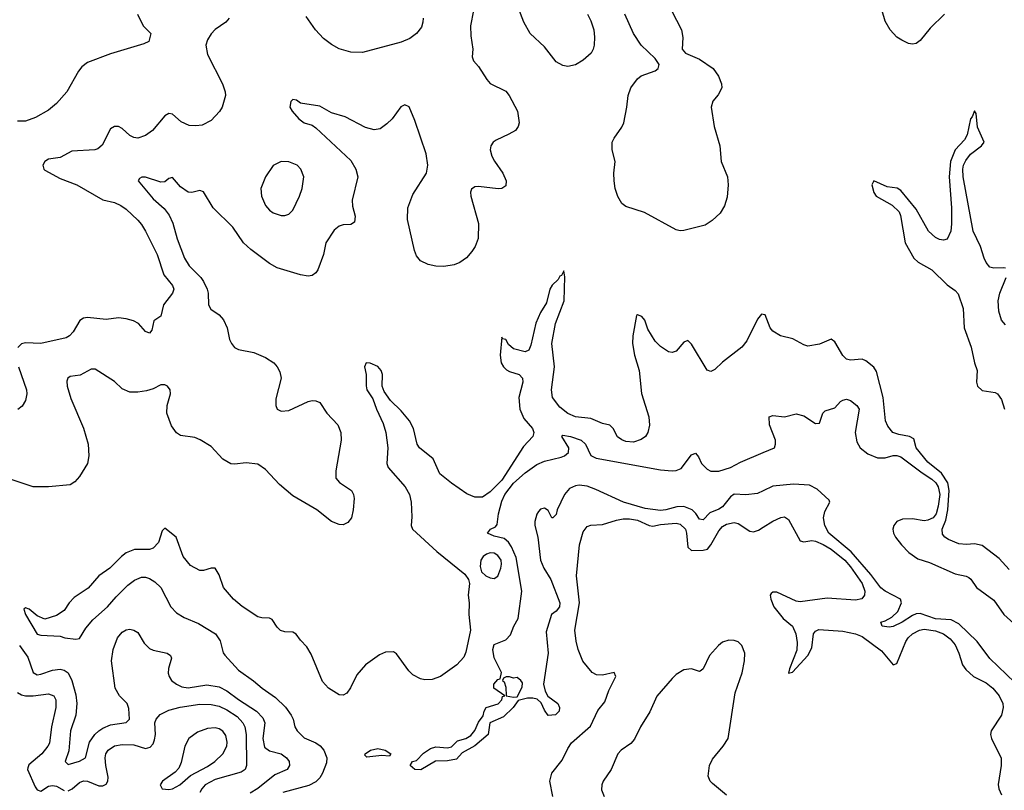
# Model space of a CAD drawing. Header units: inches. Extents: x 1771504 to 1971212, y 471788 to 643615.
# Tile 222 of 256: x 1786160 to 1791245, y 612922 to 616902. Entities that reach past the tile are written whole.
import ezdxf

# ---------------------------------------------------------------- set-up
doc = ezdxf.new("R2010")
doc.units = ezdxf.units.IN
doc.header["$MEASUREMENT"] = 0
doc.layers.add('B7681', color=7, linetype='Continuous')
doc.layers.add('B7691', color=7, linetype='Continuous')

msp = doc.modelspace()

# ---------------------------------------------------------------- linework, layer by layer
at = {"layer": 'B7681', "color": 5}
for points, elevation in [([(1788503.5, 616950), (1788488.7, 616870), (1788490, 616818), (1788500.9, 616750), (1788496.8, 616710), (1788499.8, 616699.8), (1788503.1, 616690), (1788530, 616660.4), (1788572.7, 616592.7), (1788590, 616572.7), (1788670, 616533.2), (1788688.5, 616510), (1788731.4, 616430), (1788740.3, 616370), (1788734.7, 616350), (1788720.5, 616330), (1788687, 616310), (1788619.9, 616280.1), (1788606, 616270), (1788592.8, 616250), (1788589.8, 616230), (1788598, 616198), (1788611.3, 616171.3), (1788655.4, 616110), (1788671.8, 616070), (1788670, 616044.7), (1788649.5, 616030.5), (1788631.5, 616028.5), (1788530, 616041.1), (1788510, 616038.7), (1788492.9, 616027.1), (1788488.5, 616011.5), (1788489.8, 615990), (1788529, 615850), (1788527.3, 615772.7), (1788512.2, 615730), (1788495.7, 615704.3), (1788467.3, 615672.7), (1788432.3, 615647.7), (1788404, 615636), (1788350, 615626.9), (1788310, 615629.2), (1788270, 615637.8), (1788230, 615656.9), (1788210, 615682.6), (1788198.3, 615710), (1788162.1, 615870), (1788165.1, 615930), (1788190, 615998.9), (1788261.1, 616110), (1788267.2, 616150), (1788258.7, 616210), (1788201.2, 616381.2), (1788171.9, 616451.9), (1788150, 616463), (1788128.8, 616451.2), (1788083, 616390), (1788056.6, 616363.4), (1788021, 616339), (1787990, 616333.8), (1787946.1, 616346.1), (1787840.8, 616400.8), (1787770, 616421.5), (1787710, 616455.2), (1787610.4, 616470.4), (1787590, 616487.3), (1787570, 616490.7), (1787560.1, 616479.9), (1787556.2, 616450), (1787567.6, 616430), (1787602.6, 616390), (1787629.6, 616370), (1787670, 616356.8), (1787690, 616344.4), (1787870, 616174.5), (1787895.7, 616130), (1787906.8, 616090), (1787877.2, 615970), (1787878.3, 615938.3), (1787891.9, 615888.1), (1787890, 615856), (1787870, 615843.8), (1787830, 615843.1), (1787810, 615835.8), (1787784.9, 615815.1), (1787740.8, 615750), (1787729.1, 615690), (1787699.3, 615610), (1787690, 615595.3), (1787670, 615580.3), (1787650, 615577.4), (1787610, 615584.2), (1787490, 615620.2), (1787450, 615642.6), (1787354.6, 615714.6), (1787315.5, 615750), (1787260.7, 615830), (1787159.5, 615930), (1787110, 616012.4), (1787090, 616019.5), (1787050, 616010.3), (1787030, 616011.8), (1786990, 616039.6), (1786950, 616086.7), (1786930, 616081.3), (1786910, 616064.9), (1786890, 616062.8), (1786810, 616088.8), (1786791.5, 616088.5), (1786778.9, 616081.1), (1786772, 616070), (1786850, 615977.6), (1786906.6, 615926.6), (1786932.3, 615892.3), (1786951.1, 615851.1), (1786974.1, 615770), (1787010.9, 615670), (1787035.3, 615630), (1787095.4, 615570), (1787109.3, 615550), (1787128.6, 615510), (1787133.3, 615490), (1787135.3, 615430), (1787147.6, 615407.6), (1787190, 615378.5), (1787212.4, 615352.4), (1787231.7, 615310), (1787244.4, 615250), (1787253.3, 615230), (1787269.9, 615209.9), (1787290, 615198.4), (1787370, 615183.7), (1787430, 615156.8), (1787471.9, 615130), (1787490.7, 615110), (1787503.8, 615083.8), (1787509.8, 615050), (1787483.4, 614943.4), (1787483.5, 614910), (1787490.8, 614890.8), (1787510, 614880.4), (1787550, 614883.4), (1787649.6, 614929.6), (1787670, 614934.7), (1787690, 614933.6), (1787710, 614924.5), (1787746, 614870), (1787803.5, 614810), (1787818.2, 614770), (1787819.8, 614730), (1787792.9, 614572.9), (1787793.4, 614533.4), (1787811.1, 614511.1), (1787873, 614470), (1787884.7, 614450), (1787888.2, 614430), (1787883, 614370), (1787874, 614330), (1787854.5, 614305.5), (1787830, 614293), (1787810, 614294.4), (1787770, 614310.4), (1787694.8, 614370), (1787570, 614443), (1787501.6, 614501.6), (1787430, 614578.9), (1787390, 614605.7), (1787330, 614613.4), (1787270, 614606.7), (1787250, 614608.5), (1787210, 614633.1), (1787150, 614696.9), (1787092.3, 614732.3), (1787064.2, 614744.2), (1786990, 614755.3), (1786970, 614768.4), (1786943.9, 614803.9), (1786919.6, 614870), (1786922.2, 614910), (1786939.6, 614970), (1786938, 614990), (1786923, 615010), (1786910, 615016.5), (1786890, 615015.9), (1786850, 614995.6), (1786815.3, 614984.7), (1786770, 614978), (1786730, 614978.9), (1786690, 614996.2), (1786650, 615033.8), (1786550, 615096.9), (1786530, 615097.4), (1786473.6, 615066.4), (1786421.4, 615058.6), (1786409, 615051), (1786404.6, 615035.4), (1786406, 615010), (1786424.9, 614944.9), (1786490, 614793), (1786513.4, 614710), (1786517.7, 614650), (1786510.8, 614610), (1786470, 614542.4), (1786445.2, 614514.8), (1786420.4, 614499.6), (1786310, 614490.2), (1786230, 614490.2), (1786105.5, 614530)], 520), ([(1789093.2, 616930), (1789110, 616896.8), (1789124.5, 616850), (1789128.7, 616811.3), (1789127.1, 616770), (1789122.2, 616750), (1789110.7, 616730), (1789070, 616693), (1789030, 616669.2), (1788990, 616660.2), (1788965.3, 616665.3), (1788930, 616684), (1788870, 616762.3), (1788796.9, 616830), (1788763.1, 616890), (1788732.2, 616970)], 520), ([(1789525.6, 616950), (1789578.3, 616850), (1789584.7, 616810), (1789581.2, 616750), (1789599, 616730), (1789670, 616698.7), (1789740.7, 616650), (1789769.6, 616610), (1789784.5, 616570), (1789786.6, 616550), (1789766.5, 616513.5), (1789739.4, 616480.6), (1789731.2, 616450), (1789747, 616350), (1789775.9, 616250), (1789783.1, 616170), (1789814.7, 616090), (1789818.5, 616050), (1789814.3, 615985.7), (1789800.1, 615939.9), (1789777.2, 615902.8), (1789735.8, 615864.2), (1789699.5, 615840.5), (1789590, 615813.1), (1789570, 615812), (1789550, 615817), (1789386.1, 615906.1), (1789290, 615937.3), (1789270, 615953.1), (1789248.3, 615988.3), (1789234.8, 616030), (1789229.4, 616070), (1789228.8, 616110), (1789235.7, 616170), (1789219.4, 616230), (1789220.2, 616270), (1789229.5, 616290.5), (1789270, 616346.6), (1789279.3, 616370), (1789296.1, 616450), (1789302.6, 616510), (1789315.6, 616550), (1789350, 616596.8), (1789370, 616611.8), (1789442, 616638), (1789457.1, 616650), (1789462.4, 616670), (1789442, 616702), (1789370, 616770.3), (1789330.2, 616830), (1789285.4, 616930)], 520), ([(1786769.6, 616930), (1786797.2, 616870), (1786838, 616830), (1786828, 616790), (1786802, 616778), (1786630, 616725.7), (1786510, 616681.1), (1786482, 616658), (1786464, 616636), (1786403.6, 616530), (1786351.1, 616468.9), (1786310, 616435.5), (1786242.3, 616397.7), (1786190, 616377.6), (1786150, 616377.6)], 560), ([(1787241.6, 616910), (1787224.5, 616890), (1787170, 616851.8), (1787150, 616828.8), (1787130, 616797.6), (1787121.5, 616770), (1787130, 616722.9), (1787208.5, 616570), (1787221.3, 616530), (1787223, 616510), (1787206, 616450), (1787192.1, 616427.9), (1787150, 616381.6), (1787102.3, 616357.7), (1787070, 616353.4), (1787036.3, 616356.3), (1786995.1, 616375.1), (1786950, 616414.4), (1786930, 616417.6), (1786910, 616405.3), (1786846, 616330), (1786810, 616303.6), (1786770, 616290.3), (1786750, 616293.4), (1786730, 616303.7), (1786690, 616340.4), (1786670, 616350.3), (1786650, 616350.4), (1786630, 616339.1), (1786585.5, 616254.5), (1786564.4, 616235.6), (1786548, 616230), (1786430, 616222.6), (1786370, 616191.1), (1786310, 616181.2), (1786289.7, 616170), (1786280.4, 616150), (1786284.7, 616130), (1786290, 616124.7), (1786370, 616081.3), (1786455.8, 616050), (1786590, 615972.3), (1786650, 615957.5), (1786683, 615943), (1786710, 615923.8), (1786770, 615866.2), (1786790, 615844.2), (1786810.6, 615810), (1786869.8, 615690), (1786904.7, 615584.7), (1786949.5, 615530), (1786956.2, 615510), (1786949.2, 615490), (1786903.7, 615430), (1786889.5, 615370.5), (1786852.9, 615347.1), (1786842, 615298), (1786830, 615282.8), (1786810, 615291), (1786773.5, 615333.5), (1786747.4, 615347.4), (1786710, 615357.6), (1786670, 615362.4), (1786607.2, 615352.8), (1786510, 615364.4), (1786490, 615360.3), (1786470.9, 615349.1), (1786436.9, 615290), (1786418.4, 615270), (1786400.4, 615259.6), (1786270, 615229.2), (1786190, 615232.6), (1786170, 615228.5), (1786150.9, 615209.1)], 540), ([(1788243, 616910), (1788242.4, 616890), (1788236, 616864), (1788209.8, 616830.2), (1788174.6, 616805.4), (1788130, 616786), (1787930, 616732.4), (1787870, 616734), (1787810, 616752.2), (1787770, 616774), (1787730, 616804.9), (1787688.7, 616850), (1787639.2, 616919.2)], 540), ([(1790000, 615379.5), (1789990, 615381.1), (1789970, 615355.6), (1789915.8, 615244.2), (1789890, 615210.3), (1789790, 615133.1), (1789750, 615095.8), (1789730, 615085.5), (1789710, 615092.7), (1789630, 615226.7), (1789610, 615244.4), (1789590, 615237.1), (1789550, 615190.4), (1789530, 615183.1), (1789510, 615187), (1789470, 615213.4), (1789442.3, 615242.3), (1789404.1, 615304.1), (1789388.9, 615350), (1789372.8, 615370), (1789350, 615378.4), (1789345.6, 615374.4), (1789325.7, 615270), (1789324.2, 615230), (1789335.6, 615170), (1789358.6, 615090), (1789371.4, 614971.4), (1789408.2, 614851.8), (1789412.4, 614807.6), (1789404.7, 614770), (1789391.5, 614750), (1789370, 614733.4), (1789330, 614720.2), (1789290, 614723.9), (1789270, 614731.7), (1789247.9, 614747.9), (1789224.2, 614790), (1789207.1, 614807.1), (1789170, 614816.9), (1789110, 614842.9), (1789030, 614851.4), (1788990, 614868.1), (1788950, 614901.1), (1788910.8, 614950.8), (1788906.3, 614990), (1788921.6, 615110), (1788908.3, 615230), (1788927.1, 615332.9), (1788972.7, 615450), (1788974.7, 615574.7), (1788970, 615604.7), (1788958.9, 615581.1), (1788950, 615577.1), (1788940.4, 615559.6), (1788910, 615530.2), (1788898.5, 615510), (1788879.9, 615440.1), (1788849.9, 615390), (1788825.1, 615334.9), (1788799.7, 615220.3), (1788790, 615195.8), (1788770, 615187.5), (1788710, 615202.9), (1788684, 615224), (1788670, 615250.4), (1788653.2, 615253.2), (1788650, 615262), (1788641.9, 615170), (1788647.3, 615130), (1788658.6, 615110), (1788674.5, 615094.5), (1788690, 615084.6), (1788739.7, 615070), (1788756.8, 615050), (1788759, 615030), (1788737.9, 614950), (1788742.9, 614890), (1788762.8, 614842.8), (1788808.7, 614790), (1788815.3, 614770), (1788809.8, 614750), (1788761.6, 614698.4), (1788650, 614523.9), (1788590, 614464.2), (1788550, 614436.1), (1788510, 614436.1), (1788470, 614452.7), (1788390, 614508), (1788330, 614556.5), (1788294.6, 614634.6), (1788225.2, 614690), (1788213.4, 614710), (1788194.2, 614790), (1788173.5, 614830), (1788130, 614882.4), (1788075.1, 614935.1), (1788042.4, 614982.4), (1788032.8, 615010), (1788034, 615070), (1788026.2, 615090), (1788010, 615110.2), (1787970, 615128.4), (1787949.4, 615130), (1787940.5, 615110), (1787948.9, 615070), (1787948.8, 615011.2), (1787953.7, 614990), (1787984.5, 614944.5), (1788003.1, 614890), (1788037.1, 614817.1), (1788050.3, 614770), (1788060.7, 614690), (1788055.6, 614610), (1788063.6, 614590), (1788150.2, 614490.2), (1788172.7, 614450), (1788182.2, 614410), (1788186, 614334), (1788182.2, 614290), (1788187.9, 614270), (1788314.7, 614154.7), (1788458.6, 614038.6), (1788477.7, 614010), (1788482.4, 613990), (1788476.8, 613930), (1788481.1, 613890), (1788479.4, 613830), (1788488.4, 613750), (1788464.3, 613635.7), (1788454.3, 613610), (1788416.8, 613570), (1788332.8, 613510), (1788290, 613494.4), (1788252.4, 613492.4), (1788230, 613498), (1788190, 613517.7), (1788170, 613538.3), (1788106.6, 613626.6), (1788090, 613636.9), (1788050, 613635.8), (1788017.9, 613622.1), (1787946, 613570), (1787900.9, 613519.1), (1787869, 613451), (1787850, 613423.7), (1787830, 613413.7), (1787810, 613416), (1787755.3, 613450), (1787723.2, 613483.2), (1787665.6, 613625.6), (1787643, 613663), (1787610, 613698), (1787588.8, 613728.8), (1787570, 613738), (1787530, 613740.9), (1787507.6, 613747.6), (1787490, 613764.9), (1787464.3, 613804.3), (1787450, 613811.4), (1787410, 613812.1), (1787390, 613817.2), (1787310, 613872.2), (1787264.9, 613910), (1787213.6, 613970), (1787190, 614034.4), (1787170, 614068.8), (1787150, 614069.2), (1787110, 614057.1), (1787090, 614056.8), (1787042.6, 614082.6), (1787004.4, 614130), (1786968.1, 614230), (1786910, 614276.5), (1786897, 614263), (1786877.3, 614202.7), (1786850, 614171.8), (1786830, 614165.1), (1786754, 614166), (1786710, 614148), (1786685.8, 614130), (1786626.3, 614070), (1786569.8, 614030), (1786514.2, 613965.8), (1786441.8, 613918.2), (1786416.2, 613890), (1786390, 613851), (1786350, 613824.7), (1786290, 613806), (1786250, 613824), (1786210, 613857.3), (1786190, 613864.7), (1786182, 613858), (1786190, 613829.3), (1786250, 613728.6), (1786270, 613722.7), (1786370, 613718), (1786394, 613710), (1786450, 613703.5), (1786470, 613705.4), (1786501.2, 613758.8), (1786537.7, 613802.3), (1786614, 613870), (1786658.4, 613921.6), (1786718.6, 613981.4), (1786753, 614007), (1786790, 614022.5), (1786810, 614022.7), (1786830, 614015.7), (1786858.5, 613998.5), (1786889.4, 613969.4), (1786941, 613870), (1786970, 613838.2), (1787010, 613814.9), (1787083.9, 613783.9), (1787171.3, 613730), (1787194.9, 613694.9), (1787211.3, 613631.3), (1787219.6, 613619.6), (1787290, 613541.9), (1787368.2, 613488.2), (1787412, 613450), (1787481.1, 613401.1), (1787532.2, 613352.2), (1787562.6, 613310), (1787572.4, 613290), (1787580.4, 613250), (1787592.5, 613230), (1787630, 613193), (1787690, 613167.1), (1787712.2, 613152.2), (1787730.3, 613130), (1787746.5, 613090), (1787744.7, 613064.7), (1787724, 613010), (1787710, 612986.8), (1787690, 612965.6), (1787653, 612947), (1787519.3, 612910)], 480), ([(1786154, 615110), (1786196, 614990), (1786197.7, 614970), (1786190, 614934.8), (1786173.5, 614906.5), (1786151.2, 614888.8)], 540), ([(1790000, 614468.6), (1789970, 614454.4), (1789910, 614448.1), (1789850, 614451.9), (1789830, 614438.1), (1789790, 614386.4), (1789770, 614373.3), (1789724.7, 614355.3), (1789690, 614319.8), (1789670, 614322.8), (1789651.4, 614351.4), (1789632.1, 614370), (1789590, 614388.5), (1789553.6, 614386.4), (1789496.4, 614370), (1789470, 614367.4), (1789390, 614376.8), (1789277.6, 614410), (1789135.8, 614475.8), (1789090, 614492.2), (1789050, 614497.7), (1789030, 614495.3), (1788999.5, 614480.5), (1788974.3, 614450), (1788936.3, 614370), (1788930, 614346), (1788914, 614330), (1788909, 614329), (1788890, 614368), (1788870, 614379), (1788850, 614374), (1788838.5, 614361.5), (1788830, 614348), (1788820.7, 614310), (1788820.7, 614290), (1788836.3, 614230), (1788850.4, 614110), (1788867, 614070), (1788903.8, 614010), (1788950.2, 613890), (1788948.2, 613870), (1788930, 613846.6), (1788906.7, 613830), (1788879.6, 613740.4), (1788888.4, 613630), (1788865.2, 613470), (1788873.3, 613433.3), (1788887.8, 613407.7), (1788939.5, 613370), (1788948, 613350), (1788946, 613330), (1788927.3, 613312.7), (1788890, 613308), (1788870, 613335.3), (1788853.9, 613373.9), (1788833.3, 613393.3), (1788810, 613398.7), (1788782.6, 613397.4), (1788733.5, 613386.5), (1788708.9, 613350), (1788658.2, 613301.8), (1788588.7, 613271.3), (1788579.3, 613210), (1788510, 613151.3), (1788444.9, 613115.1), (1788416.7, 613083.3), (1788370, 613073.5), (1788306.8, 613073.2), (1788231.9, 613028.1), (1788201.2, 613030), (1788177.2, 613050), (1788188, 613070), (1788210, 613075.8), (1788245.9, 613114.1), (1788281.4, 613138.6), (1788310, 613146.7), (1788370, 613142.3), (1788390, 613147.2), (1788421.8, 613178.2), (1788464, 613190), (1788490, 613204.4), (1788510, 613230.6), (1788530, 613274.8), (1788554, 613306), (1788559.1, 613330), (1788569.8, 613350.2), (1788630.7, 613369.3), (1788649.2, 613390), (1788654, 613406), (1788666, 613410), (1788609, 613450), (1788609.2, 613470.8), (1788630, 613494), (1788642, 613498), (1788648, 613530), (1788610, 613606), (1788602.7, 613650), (1788610, 613674.8), (1788670, 613698.8), (1788694.8, 613725.2), (1788712.7, 613770), (1788735.1, 613810), (1788753.6, 613950), (1788723.9, 614123.9), (1788699.9, 614179.9), (1788683.6, 614203.6), (1788662.4, 614222.4), (1788610, 614234.5), (1788576.3, 614250), (1788592.2, 614270), (1788616.7, 614283.3), (1788625.8, 614294.2), (1788633.4, 614350), (1788650, 614415.2), (1788664.9, 614450), (1788710, 614507.6), (1788770, 614560.9), (1788830, 614605.6), (1788870, 614622.2), (1788956.9, 614643.1), (1788974, 614650), (1788993.9, 614666.1), (1788996.4, 614690), (1788959.6, 614750), (1788964.4, 614755.6), (1789004.9, 614750), (1789058.8, 614730), (1789081.9, 614710), (1789110, 614652.1), (1789137.5, 614637.5), (1789470, 614577.5), (1789530, 614572.7), (1789550, 614574.4), (1789576, 614584), (1789630, 614654), (1789650, 614663.1), (1789665.2, 614645.2), (1789681.6, 614610), (1789710, 614581.3), (1789730, 614570.2), (1789770, 614570.2), (1789830, 614589.2), (1789882.5, 614617.5), (1790000, 614666.3)], 460), ([(1788914.2, 612890), (1788898.3, 612970), (1788908, 613010), (1788962, 613078), (1788990, 613138.5), (1789010, 613166.9), (1789107, 613253), (1789145.6, 613334.4), (1789181.2, 613378.8), (1789202, 613438), (1789238.5, 613510), (1789230.3, 613530.3), (1789170, 613515.9), (1789138.5, 613518.5), (1789115.6, 613530), (1789068.3, 613588.3), (1789043.4, 613650), (1789033.2, 613693.2), (1789026.8, 613750), (1789050.5, 613890), (1789036, 614030), (1789050.7, 614190), (1789070, 614256.2), (1789090, 614285.4), (1789110, 614292), (1789170, 614294.6), (1789242.5, 614317.5), (1789276.5, 614323.5), (1789310, 614324.3), (1789350, 614317.2), (1789410, 614289), (1789430, 614285.5), (1789470, 614295.5), (1789530, 614300.8), (1789550, 614301.6), (1789570, 614296.2), (1789597.8, 614270), (1789604.1, 614250), (1789610, 614177.6), (1789630, 614160.2), (1789690, 614161.8), (1789712.1, 614167.9), (1789729.6, 614190), (1789770, 614262), (1789790, 614284.1), (1789810, 614297.4), (1789850, 614305.6), (1789870, 614299.3), (1789930, 614259.8), (1789950, 614257.4), (1789974.6, 614265.4), (1790000, 614281.3)], 480), ([(1786160.3, 613670), (1786202.7, 613610), (1786230, 613529.8), (1786250, 613519), (1786270, 613521.3), (1786330, 613541.8), (1786370, 613547.6), (1786390, 613543), (1786410, 613529), (1786430, 613489.7), (1786450, 613415.1), (1786455.8, 613370), (1786450.8, 613310), (1786423.1, 613230), (1786413.6, 613126.4), (1786394.7, 613070), (1786410, 613054.8), (1786470, 613072.6), (1786500.8, 613090), (1786521.5, 613170), (1786549.1, 613210), (1786570, 613229.9), (1786590, 613243.8), (1786630, 613259.9), (1786710, 613271.6), (1786727.7, 613290), (1786724.9, 613344.9), (1786716.1, 613370), (1786676.5, 613410), (1786652.9, 613450), (1786634.8, 613590), (1786642.5, 613650), (1786665.5, 613710), (1786690, 613739.3), (1786710, 613750.7), (1786730, 613753.5), (1786750, 613749.8), (1786770, 613737.4), (1786802.7, 613682.7), (1786830, 613655.3), (1786850, 613645.6), (1786922.7, 613630), (1786938.6, 613618.6), (1786944.2, 613604.2), (1786929.1, 613550.9), (1786927.9, 613527.9), (1786932.2, 613510), (1786944.1, 613490), (1786969.8, 613470), (1786997.3, 613457.3), (1787030, 613452.1), (1787126.2, 613466.2), (1787190, 613455.9), (1787230, 613435.5), (1787290, 613390.4), (1787383.8, 613330), (1787415.7, 613295.7), (1787425.6, 613270), (1787415.6, 613190), (1787424.9, 613144.9), (1787450, 613126.2), (1787510.8, 613110), (1787537.7, 613090), (1787551.2, 613070), (1787554.3, 613050), (1787542.2, 613030), (1787477.5, 613002.5), (1787390, 612931.9), (1787350, 612907.4)], 520), ([(1789810, 612896.3), (1789737.4, 612957.4), (1789726, 612970), (1789715.7, 612995.7), (1789722, 613050), (1789737.4, 613082.6), (1789793.5, 613150), (1789818.3, 613190), (1789854, 613426), (1789891.7, 613528.3), (1789903.1, 613590), (1789903.9, 613630), (1789890, 613669.5), (1789870, 613689.6), (1789850, 613696.3), (1789822, 613698), (1789790, 613687.6), (1789768.2, 613670), (1789722.2, 613617.8), (1789690.3, 613549.7), (1789679.5, 613540.5), (1789670, 613535.1), (1789629.6, 613549.6), (1789590, 613544.2), (1789550, 613520.5), (1789530, 613499.7), (1789450, 613407.8), (1789413.4, 613326.6), (1789366.4, 613250), (1789334.6, 613185.4), (1789315.4, 613164.6), (1789266.9, 613130), (1789249.6, 613110.4), (1789214, 613030), (1789173.8, 612970), (1789166, 612950), (1789164.5, 612924.5), (1789177.6, 612890)], 520), ([(1786150, 613427.7), (1786170, 613415), (1786190, 613409.9), (1786230, 613409.4), (1786310, 613421), (1786337.2, 613410), (1786347.1, 613390), (1786347.1, 613350), (1786325, 613250), (1786313.6, 613166.4), (1786306.5, 613150), (1786275.2, 613110), (1786207, 613053), (1786202.1, 613037.9), (1786201.3, 613030), (1786239.7, 612939.7), (1786250, 612923.8), (1786270, 612917.4), (1786310, 612942.9), (1786330, 612947.6), (1786350, 612943.9), (1786390, 612921.7)], 540), ([(1786410, 612919.5), (1786430.6, 612929.4), (1786470, 612962.4), (1786490, 612970.8), (1786510, 612968.7), (1786570, 612945.8), (1786590, 612945.1), (1786607, 612953), (1786615.5, 612970), (1786618, 612990), (1786604.6, 613050), (1786601, 613090), (1786605.7, 613110), (1786618, 613130), (1786650, 613151.8), (1786690, 613158.3), (1786750, 613157.5), (1786810, 613138.4), (1786834.6, 613145.4), (1786850, 613161.3), (1786857.3, 613182.7), (1786861.2, 613210), (1786859.1, 613270), (1786864.9, 613290), (1786885.9, 613314.1), (1786930, 613335.8), (1786989, 613351), (1787090, 613367), (1787150, 613365), (1787190, 613355.8), (1787230, 613337.7), (1787282.6, 613302.6), (1787312.5, 613270), (1787322.2, 613250), (1787329.9, 613209.9), (1787331, 613050), (1787324.7, 613030), (1787304, 613016), (1787170, 612978.1), (1787119, 612950), (1787100.5, 612930), (1787090.6, 612910)], 540)]:
    msp.add_lwpolyline(points, dxfattribs=dict(at, elevation=elevation))
for points, elevation in [([(1787510, 616169.6), (1787470, 616149.6), (1787430.3, 616090), (1787406, 616030), (1787408.7, 615991.3), (1787430, 615942), (1787450, 615918), (1787470, 615903.8), (1787510, 615890.6), (1787530, 615890.6), (1787550, 615897.3), (1787570, 615918.8), (1787606, 615990), (1787618.7, 616030), (1787627.3, 616090), (1787612, 616130), (1787592.7, 616150), (1787550, 616167.3)], 540), ([(1788590, 614148.8), (1788570, 614141.8), (1788553.1, 614130), (1788542.2, 614110), (1788537.8, 614077.7), (1788545.3, 614050), (1788566.7, 614030), (1788590, 614018.8), (1788610, 614015.8), (1788630, 614028.5), (1788645.2, 614070), (1788649, 614090), (1788646, 614110), (1788630, 614134.6), (1788610, 614146.8)], 480), ([(1788690, 613508.7), (1788672, 613508), (1788658, 613502), (1788654, 613490), (1788662, 613482), (1788670, 613454), (1788672, 613410), (1788710, 613403), (1788730, 613404.7), (1788754.8, 613454.8), (1788757.2, 613477.2), (1788748.7, 613490), (1788730, 613504), (1788710, 613502)], 460), ([(1787170, 613244.1), (1787130, 613241.7), (1787077.8, 613222.2), (1787034.7, 613190), (1787012.7, 613150), (1786994.2, 613065.8), (1786982.9, 613037.1), (1786963.6, 613016.4), (1786898, 612970), (1786885.5, 612950), (1786896, 612930), (1786930, 612926.5), (1786950, 612930.3), (1786987.3, 612950), (1787041.9, 612998.1), (1787130, 613045.1), (1787167.3, 613070), (1787209.9, 613110), (1787229.3, 613150), (1787231.5, 613170), (1787224.5, 613204.5), (1787210, 613227.8), (1787190, 613240.2)], 560), ([(1788070, 613099), (1788030, 613101), (1787953.2, 613093.2), (1787943.2, 613103.2), (1787943.7, 613110), (1787972, 613130), (1788010, 613137.6), (1788046.8, 613130), (1788077.3, 613110)], 460)]:
    msp.add_lwpolyline(points, close=True, dxfattribs=dict(at, elevation=elevation))
at = {"layer": 'B7691', "color": 5}
for points, elevation in [([(1790935.4, 616930), (1790861.2, 616858.8), (1790810, 616794.9), (1790790, 616779.1), (1790770, 616775.5), (1790750, 616779.3), (1790715.6, 616795.6), (1790690, 616812.2), (1790654.9, 616850), (1790630, 616894.8), (1790602.4, 616990)], 520), ([(1791250, 615618.3), (1791240.5, 615620.5), (1791190, 615618.8), (1791170, 615624.4), (1791150, 615648.9), (1791139.8, 615670), (1791121.7, 615730), (1791084.4, 615810), (1791031.7, 616090), (1791030.1, 616130), (1791033.5, 616150), (1791045.2, 616174.8), (1791070, 616208.2), (1791127.4, 616250), (1791140.2, 616270), (1791106.9, 616346.9), (1791098.4, 616418.4), (1791091.1, 616431.1), (1791079.3, 616400.7), (1791069.9, 616390), (1791052.7, 616307.3), (1791038.5, 616281.5), (1790990, 616229.3), (1790966, 616170), (1790959.7, 616090), (1790971.1, 615931.1), (1790972.1, 615847.9), (1790969, 615810), (1790950, 615768.9), (1790930, 615762.8), (1790910, 615767.5), (1790890, 615777.8), (1790852.3, 615810), (1790790, 615923.9), (1790710, 616020.4), (1790691.2, 616031.2), (1790639.3, 616039.3), (1790570, 616070.3), (1790561.3, 616050), (1790571, 616010), (1790583.5, 615990), (1790664.9, 615944.9), (1790702, 615910), (1790709.3, 615890), (1790733.2, 615750), (1790777.5, 615670), (1790799.1, 615650), (1790869.9, 615610), (1790950, 615532), (1790990, 615504), (1791006.4, 615486.4), (1791031.3, 615410), (1791037.5, 615310), (1791073, 615210), (1791089.9, 615129.9), (1791104.2, 615090), (1791100.3, 615030), (1791106.6, 615010), (1791130, 614987.8), (1791196.6, 614976.7), (1791210, 614968.9), (1791230, 614940.4), (1791245.8, 614890)], 480), ([(1791250, 615326.7), (1791230.1, 615350.1), (1791216.8, 615396.8), (1791212.8, 615450), (1791222, 615490), (1791254.1, 615570)], 480), ([(1791270, 614062.3), (1791218.5, 614118.5), (1791130, 614186), (1791090, 614195.3), (1791050, 614192.1), (1791010, 614195.3), (1790957, 614217), (1790936.9, 614230), (1790924.5, 614244.5), (1790923.5, 614270), (1790942.3, 614317.7), (1790953.5, 614370), (1790960.2, 614470), (1790952.3, 614510), (1790920.1, 614560.1), (1790850, 614617.4), (1790790.1, 614690), (1790777.2, 614737.2), (1790755.5, 614750), (1790699.6, 614759.6), (1790669.5, 614769.5), (1790642.3, 614802.3), (1790631, 614831), (1790618.6, 614950), (1790585.3, 615085.3), (1790570, 615107.4), (1790530, 615139.6), (1790510, 615149.2), (1790450, 615143.6), (1790429.4, 615149.4), (1790410, 615168.5), (1790370, 615238.7), (1790350, 615252.7), (1790290, 615226.5), (1790230, 615216), (1790210, 615222), (1790153.1, 615253.1), (1790089.4, 615269.4), (1790050, 615292.7), (1790034.7, 615310), (1790010, 615378), (1790000, 615379.5)], 480), ([(1790000, 614666.3), (1790057.2, 614690), (1790063.7, 614710), (1790062.9, 614730), (1790031.5, 614810), (1790030, 614850.8), (1790050, 614857.1), (1790110, 614850.4), (1790170, 614866.7), (1790210, 614855.8), (1790270, 614817.3), (1790290, 614818), (1790307.3, 614870), (1790318.7, 614881.3), (1790370, 614898), (1790398, 614930), (1790410, 614937.6), (1790430, 614942.4), (1790450, 614935.8), (1790483.8, 614910), (1790494.3, 614890), (1790475, 614770), (1790482.5, 614722.5), (1790500.2, 614690), (1790539.8, 614659.8), (1790590, 614639.6), (1790630, 614639.4), (1790670.7, 614650.7), (1790690, 614651.3), (1790710, 614645), (1790821.1, 614561.1), (1790870, 614529.6), (1790891.6, 614510), (1790903.6, 614490), (1790911.1, 614450), (1790902.6, 614390), (1790892.8, 614350), (1790877.6, 614330), (1790850, 614316.5), (1790830, 614314.5), (1790770, 614323.7), (1790718.1, 614321.9), (1790690.3, 614310), (1790674.7, 614290), (1790669.4, 614270), (1790672.6, 614250), (1790682.3, 614230), (1790713.4, 614190), (1790750.7, 614150.7), (1790797.7, 614117.7), (1790858.6, 614098.6), (1790990, 614039.4), (1791048.1, 614028.1), (1791061, 614021), (1791071.9, 614011.9), (1791100.3, 613970), (1791190, 613903.8), (1791242.8, 613830), (1791330, 613750.1)], 460), ([(1791298.5, 613478.5), (1791170, 613603.5), (1791104.7, 613690), (1791010, 613782.5), (1790970, 613802.3), (1790890, 613807), (1790810, 613835), (1790790, 613833.8), (1790770, 613825.3), (1790717.4, 613790), (1790670, 613768.8), (1790650, 613764.5), (1790614.5, 613770), (1790607.3, 613790), (1790630, 613796.8), (1790664.1, 613815.9), (1790695.2, 613844.8), (1790713.3, 613890), (1790708.9, 613908.9), (1790630, 613950.7), (1790607.7, 613967.7), (1790556.1, 614036.1), (1790454.2, 614154.2), (1790338.1, 614250), (1790317.1, 614290), (1790310.9, 614330), (1790317.2, 614362.8), (1790343.6, 614410), (1790340.1, 614420.1), (1790277.4, 614477.4), (1790237.9, 614497.9), (1790156.8, 614503.2), (1790050, 614492.3), (1790000, 614468.6)], 460), ([(1790000, 614281.3), (1790050, 614312.4), (1790090, 614331.5), (1790110, 614335.1), (1790130, 614321.2), (1790190, 614211.3), (1790210, 614204.8), (1790250, 614211.6), (1790270, 614208.9), (1790310, 614192.1), (1790350, 614166.9), (1790420.8, 614110), (1790450, 614076.3), (1790510.5, 613990), (1790524.8, 613950), (1790522.6, 613930), (1790508.5, 613911.5), (1790476.3, 613903.7), (1790330, 613914.2), (1790190, 613895.6), (1790170, 613898.9), (1790070, 613944.7), (1790050, 613946), (1790041, 613939), (1790036, 613930), (1790038.3, 613910), (1790055.2, 613870), (1790102.7, 613810), (1790150.2, 613770.2), (1790167.4, 613730), (1790175, 613685), (1790173.5, 613646.5), (1790135.1, 613550), (1790130, 613527), (1790150, 613531.8), (1790230, 613618.9), (1790250, 613658.7), (1790259.8, 613730), (1790270, 613744.8), (1790287.5, 613752.5), (1790410, 613743.3), (1790475.8, 613730), (1790510, 613717.3), (1790610, 613642.3), (1790670, 613569.6), (1790690, 613576.2), (1790736.6, 613690), (1790748, 613710), (1790770, 613730.5), (1790807.4, 613750), (1790830, 613753.6), (1790890, 613745.5), (1790930.8, 613730), (1790964.9, 613704.9), (1790990, 613673.8), (1791010.5, 613630), (1791029.1, 613570), (1791045.7, 613545.7), (1791085.8, 613510), (1791150, 613477.4), (1791185, 613450), (1791217.5, 613410), (1791236.5, 613370), (1791239, 613350), (1791229.8, 613310), (1791176.5, 613230), (1791173.1, 613210), (1791177.9, 613190), (1791227.5, 613087.5), (1791228.8, 613050), (1791212, 612952), (1791215.8, 612930), (1791230, 612898.4)], 480)]:
    msp.add_lwpolyline(points, dxfattribs=dict(at, elevation=elevation))

doc.saveas('drawing.dxf')
